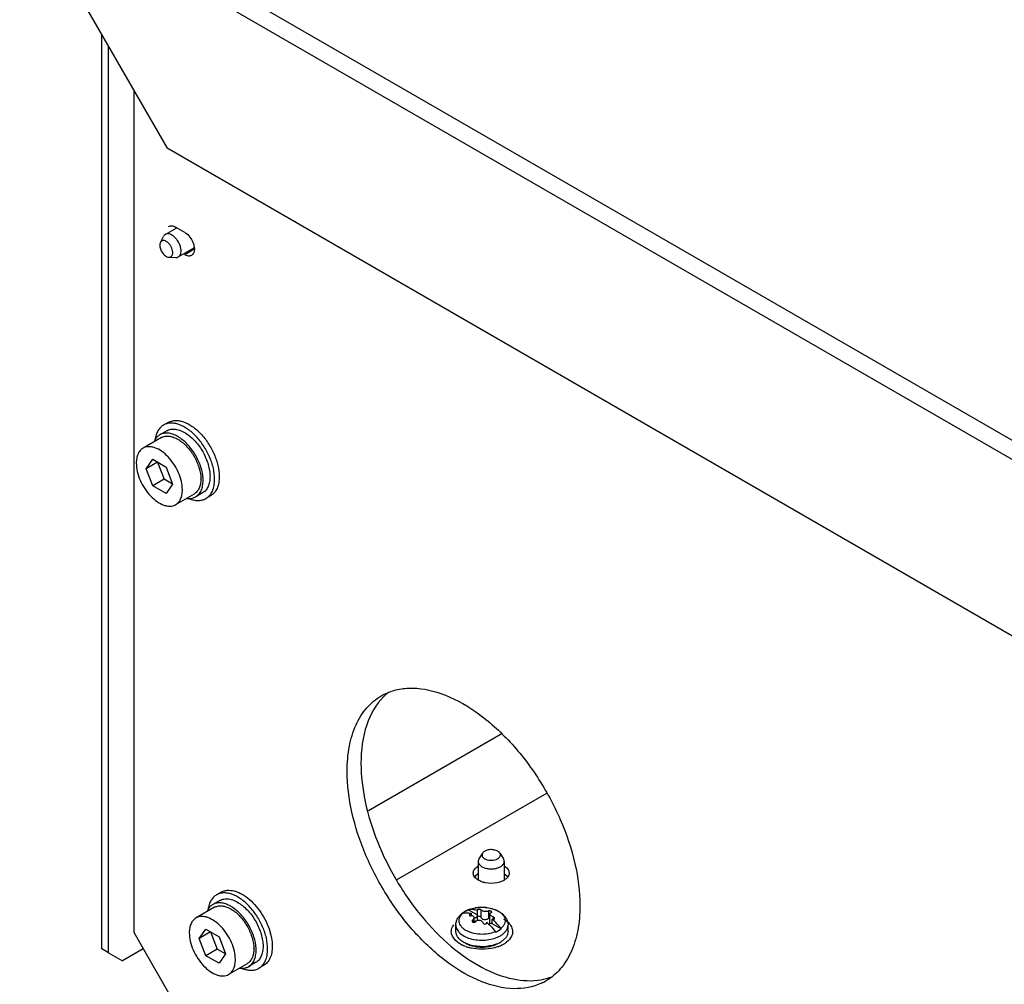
# Model space of a CAD drawing. Header units: millimetres. Extents: x 121 to 939, y 378 to 1102.
# Tile 13 of 19: x 122 to 273, y 585 to 733. Entities that reach past the tile are written whole.
import ezdxf

# ---------------------------------------------------------------- set-up
doc = ezdxf.new("R2010")
doc.units = ezdxf.units.MM
doc.header["$LTSCALE"] = 96.263008
doc.layers.get('0').update_dxf_attribs({"linetype": 'CONTINUOUS'})

msp = doc.modelspace()

# ---------------------------------------------------------------- linework, layer by layer
at = {"color": 7, "linetype": 'Continuous'}
for p, q in [((322.1, 640.8), (123.12, 755.68)), ((121.63, 753.6), (321.04, 638.48)), ((126.58, 744.05), (144.26, 713.43)), ((134.22, 590.63), (134.22, 730.82)), ((135.28, 590.01), (135.28, 728.98)), ((139.17, 593.08), (139.17, 722.25)), ((318.91, 612.59), (144.26, 713.43)), ((143.97, 700.22), (145.72, 701.23)), ((146.95, 700.53), (145.53, 701.34)), ((143.21, 699), (143.69, 699.92)), ((145.97, 696.76), (148.3, 698.1)), ((148.4, 697.94), (146.95, 697.1)), ((144.54, 696.71), (145.57, 696.67)), ((144.4, 671.37), (143.7, 670.97)), ((144.2, 670.1), (143.14, 669.49)), ((143.39, 669.05), (140.56, 667.42)), ((141.02, 664.27), (142.04, 665.72)), ((142.78, 665.29), (141.02, 664.27)), ((142.04, 665.72), (144.08, 664.54)), ((142.78, 665.29), (143.8, 662.66)), ((142.04, 661.64), (141.02, 664.27)), ((144.08, 664.54), (145.1, 661.91)), ((143.8, 662.66), (142.04, 661.64)), ((145.1, 661.91), (143.8, 662.66)), ((145.1, 661.91), (144.08, 660.46)), ((144.08, 660.46), (142.04, 661.64)), ((148.39, 660.39), (145.56, 658.76)), ((149.7, 660.57), (148.64, 659.96)), ((150.9, 660.12), (150.2, 659.71)), ((195.48, 623.55), (175.14, 611.8)), ((179.44, 601.22), (202.49, 614.53)), ((192.64, 605.32), (192.09, 604.45)), ((195.29, 605.32), (195.85, 604.45)), ((191.97, 604.05), (191.97, 601.23)), ((195.97, 604.05), (195.97, 601.19)), ((152.53, 599.32), (151.83, 598.91)), ((151.52, 597), (148.69, 595.37)), ((152.33, 598.04), (151.27, 597.43)), ((191.82, 595.83), (190.46, 596.61)), ((190.46, 596.61), (190.46, 596.61)), ((190.46, 596.61), (190.46, 596.61)), ((190.62, 595.85), (190.61, 595.81)), ((190.97, 595.7), (190.97, 596.04)), ((191.32, 595.29), (191.34, 595.41)), ((191.34, 594.71), (191.34, 595.39)), ((191.81, 596.55), (191.82, 596.53)), ((191.82, 596.53), (191.82, 595.83)), ((191.85, 595.71), (191.82, 595.82)), ((191.85, 595.24), (191.85, 595.71)), ((192.4, 596.61), (192.4, 595.47)), ((193.54, 596.44), (193.54, 595.29)), ((193.79, 596.08), (193.77, 596)), ((193.77, 594.68), (193.77, 595.98)), ((194.14, 594.49), (194.14, 595.19)), ((194.27, 595.53), (194.27, 595.17)), ((194.49, 595.26), (194.5, 595.3)), ((188.55, 593.28), (188.55, 594.27)), ((191.14, 595.05), (191.14, 594.74)), ((193.29, 594.7), (193.29, 594.63)), ((193.29, 594.66), (193.29, 594.7)), ((195.5, 593.7), (194.14, 594.49)), ((196.55, 593.28), (196.55, 594.27)), ((139.17, 593.08), (146.24, 580.83)), ((149.15, 592.21), (150.17, 593.67)), ((150.91, 593.23), (149.15, 592.21)), ((150.17, 589.58), (149.15, 592.21)), ((150.17, 593.67), (152.21, 592.49)), ((150.91, 593.23), (151.94, 590.6)), ((152.21, 592.49), (153.23, 589.86)), ((135.28, 590.01), (134.22, 590.63)), ((135.28, 590.01), (137.4, 588.79)), ((140.58, 590.63), (137.4, 588.79)), ((151.94, 590.6), (150.17, 589.58)), ((152.21, 588.41), (150.17, 589.58)), ((153.23, 589.86), (151.94, 590.6)), ((153.23, 589.86), (152.21, 588.41)), ((156.52, 588.34), (153.69, 586.71)), ((157.83, 588.52), (156.77, 587.91)), ((159.03, 588.06), (158.33, 587.65))]:
    msp.add_line(p, q, dxfattribs=at)
for centre, radius, start, end in [((147.96, 698.69), 0.679, 300.0354, 313.444), ((145.97, 697.93), 2.46, 6.9272, 8.1534), ((143.16, 664.5), 5.44, 57.2113, 60.0783), ((144.7, 662.68), 4.72, 0.0004, 0.3751), ((144.41, 662.48), 5.37, 0.0108, 2.8209), ((149.54, 664.42), 5.09, 244.9773, 247.3743), ((183.67, 623.07), 8.8, 128.4714, 135.0438), ((193.25, 600.04), 2.45, 119.9928, 121.9405), ((194.69, 603.26), 2.45, 299.9928, 301.9449), ((151.29, 592.45), 5.44, 57.2113, 60.0783), ((192.52, 591.2), 5.79, 95.7012, 99.8111), ((192.55, 590.91), 6.09, 88.6919, 95.714), ((192.56, 590.92), 6.08, 84.1707, 88.715), ((191.59, 593.45), 3.35, 125.9657, 126.5428), ((191.27, 594.07), 2.64, 128.0768, 129.0466), ((189.72, 595.77), 0.364, 101.235, 106.9686), ((191.6, 593.42), 3.37, 125.7653, 125.9662), ((189.72, 595.76), 0.38, 99.2698, 101.256), ((191.6, 593.6), 3.21, 121.2426, 122.6398), ((191.67, 593.49), 3.34, 119.996, 121.2437), ((191.73, 593.39), 3.46, 118.9921, 119.9972), ((192.06, 592.71), 4.22, 112.3853, 113.1554), ((190.56, 596.27), 0.363, 102.1185, 106.9771), ((190.57, 596.25), 0.378, 99.2653, 102.1277), ((192.14, 592.62), 4.33, 110.1927, 112.1918), ((191.17, 596.42), 1.1, 278.642, 278.794), ((191.93, 595.87), 0.116, 199.3571, 204.93), ((193.07, 592.87), 4.06, 65.7032, 67.3877), ((191.34, 595.66), 0.829, 269.6589, 269.8587), ((187.53, 588.16), 8.71, 46.0859, 48.6638), ((193.11, 594.66), 0.187, 352.3007, 0.0285), ((193.94, 593.34), 1.16, 81.2836, 98.7167), ((194.19, 594.98), 0.493, 261.2115, 263.3398), ((194.1, 592.74), 1.7, 34.3962, 37.1831), ((151.33, 590.67), 9.08, 13.0672, 14.7078), ((193.25, 592.25), 1.7, 34.3962, 37.1831), ((152.83, 590.63), 4.72, 0.0004, 0.3751), ((152.54, 590.42), 5.37, 0.0108, 2.8209), ((191.54, 595.36), 4.61, 240.2162, 242.9927), ((192.17, 596.83), 6.22, 250.1465, 253.0432), ((191.74, 594.24), 3.22, 241.0223, 246.8382), ((191.87, 594.54), 3.54, 246.8141, 248.8732), ((192, 594.87), 3.9, 248.8631, 250.3162), ((192.35, 596.72), 5.73, 253.677, 255.8721), ((192.56, 597.21), 6.31, 267.512, 272.5983), ((192.55, 597.84), 6.87, 267.8626, 275.9139), ((192.56, 597.04), 6.14, 272.6137, 276.9181), ((193.16, 595.56), 4.5, 292.0949, 295.4723), ((193.04, 596.54), 5.91, 289.8815, 291.4154), ((193.39, 595.11), 4, 295.4076, 299.9717), ((193.22, 596.08), 5.41, 291.3721, 295.6769), ((193.61, 594.73), 3.56, 299.9593, 303.377), ((193.43, 595.64), 4.92, 295.7222, 297.0414), ((193.6, 595.31), 4.56, 297.0202, 299.973), ((193.79, 594.98), 4.18, 299.9851, 302.7241), ((193.99, 594.67), 3.8, 302.6887, 307.5804), ((157.67, 592.36), 5.09, 244.9773, 247.3743), ((200.12, 594.58), 8.8, 284.9846, 291.5728), ((200.01, 594.98), 9.23, 280.1662, 284.9869), ((198.13, 593.01), 8.43, 295.0219, 299.9928)]:
    msp.add_arc(centre, radius, start, end, dxfattribs=at)
for points, knots in [([(144.48, 701.45), (144.62, 701.53), (145.01, 701.59), (145.36, 701.45), (145.53, 701.34)], [0, 0, 0, 0, 0.449172, 1, 1, 1, 1]), ([(143.97, 700.22), (143.91, 700.19), (143.8, 700.1), (143.72, 699.98), (143.69, 699.92)], [0, 0, 0, 0, 0.485953, 1, 1, 1, 1]), ([(144.97, 700.12), (144.88, 700.17), (144.71, 700.26), (144.44, 700.32), (144.19, 700.32), (144.04, 700.26), (143.97, 700.22)], [0, 0, 0, 0, 0.289807, 0.549044, 0.782227, 1, 1, 1, 1]), ([(145.97, 696.76), (146.02, 696.79), (146.12, 696.86), (146.23, 697), (146.31, 697.18), (146.39, 697.45), (146.4, 697.86), (146.29, 698.38), (146.08, 698.91), (145.78, 699.4), (145.41, 699.82), (145.12, 700.04), (144.97, 700.12)], [0, 0, 0, 0, 0.04286, 0.08749, 0.135324, 0.187289, 0.304555, 0.438226, 0.582572, 0.729728, 0.871318, 1, 1, 1, 1]), ([(146.95, 700.53), (147.04, 700.48), (147.41, 700.22), (147.71, 699.87), (147.9, 699.57)], [0, 0, 0, 0, 0.229558, 1, 1, 1, 1]), ([(147.9, 699.57), (147.97, 699.47), (148.2, 699.07), (148.36, 698.62), (148.41, 698.27)], [0, 0, 0, 0, 0.259489, 1, 1, 1, 1]), ([(143.21, 699), (143.18, 698.93), (143.12, 698.76), (143.11, 698.48), (143.16, 698.17), (143.27, 697.86), (143.43, 697.55), (143.63, 697.26), (143.86, 697.02), (144.03, 696.9), (144.12, 696.85)], [0, 0, 0, 0, 0.096525, 0.207657, 0.33243, 0.467265, 0.607065, 0.746075, 0.878641, 1, 1, 1, 1]), ([(144.12, 699.15), (144.03, 699.2), (143.86, 699.28), (143.62, 699.29), (143.47, 699.25), (143.33, 699.17), (143.25, 699.07), (143.21, 699)], [0, 0, 0, 0, 0.292487, 0.541521, 0.655654, 0.767463, 1, 1, 1, 1]), ([(144.54, 696.71), (144.58, 696.71), (144.68, 696.72), (144.82, 696.76), (144.93, 696.85), (145.02, 696.97), (145.08, 697.12), (145.13, 697.36), (145.1, 697.7), (144.98, 698.13), (144.76, 698.54), (144.47, 698.89), (144.24, 699.08), (144.12, 699.15)], [0, 0, 0, 0, 0.047319, 0.092066, 0.136613, 0.183381, 0.234251, 0.290292, 0.418128, 0.563198, 0.715998, 0.865107, 1, 1, 1, 1]), ([(148.41, 698.22), (148.44, 697.97), (148.44, 697.5), (148.17, 697.09), (148, 697)], [0, 0, 0, 0, 0.562651, 1, 1, 1, 1]), ([(144.12, 696.85), (144.15, 696.83), (144.28, 696.76), (144.43, 696.72), (144.54, 696.71)], [0, 0, 0, 0, 0.2741, 1, 1, 1, 1]), ([(145.57, 696.67), (145.64, 696.66), (145.78, 696.67), (145.91, 696.72), (145.97, 696.76)], [0, 0, 0, 0, 0.514053, 1, 1, 1, 1]), ([(148, 697), (147.85, 696.91), (147.47, 696.85), (147.12, 697), (146.95, 697.1)], [0, 0, 0, 0, 0.449172, 1, 1, 1, 1]), ([(143.7, 670.97), (143.52, 670.87), (143.19, 670.61), (142.81, 670.09), (142.53, 669.45), (142.43, 668.98), (142.4, 668.73)], [0, 0, 0, 0, 0.225948, 0.462819, 0.719155, 1, 1, 1, 1]), ([(151.54, 662.68), (151.54, 663.24), (151.39, 664.41), (150.81, 666.12), (149.91, 667.77), (148.78, 669.23), (147.49, 670.37), (146.33, 671), (145.42, 671.25), (144.79, 671.29), (144.21, 671.21), (143.86, 671.06), (143.7, 670.97)], [0, 0, 0, 0, 0.12868, 0.270273, 0.41743, 0.561778, 0.695447, 0.812712, 0.864676, 0.91251, 0.95714, 1, 1, 1, 1]), ([(144.4, 671.37), (144.56, 671.47), (144.92, 671.61), (145.5, 671.7), (146.13, 671.65), (147.04, 671.41), (148.2, 670.78), (149.48, 669.64), (150.62, 668.18), (151.51, 666.53), (152.09, 664.82), (152.25, 663.65), (152.25, 663.09)], [0, 0, 0, 0, 0.042861, 0.087491, 0.135326, 0.18729, 0.304554, 0.438225, 0.58257, 0.729726, 0.871319, 1, 1, 1, 1]), ([(143.14, 669.49), (142.99, 669.4), (142.71, 669.18), (142.5, 668.9), (142.41, 668.74)], [0, 0, 0, 0, 0.48809, 1, 1, 1, 1]), ([(145.88, 669.22), (145.64, 669.36), (145.16, 669.59), (144.42, 669.76), (143.73, 669.74), (143.32, 669.59), (143.14, 669.49)], [0, 0, 0, 0, 0.28967, 0.54887, 0.782102, 1, 1, 1, 1]), ([(143.39, 669.05), (143.53, 669.14), (143.87, 669.27), (144.42, 669.31), (145.01, 669.21), (145.4, 669.05), (145.6, 668.96)], [0, 0, 0, 0, 0.222286, 0.457442, 0.715029, 1, 1, 1, 1]), ([(144.2, 670.1), (144.39, 670.21), (144.83, 670.37), (145.57, 670.37), (146.36, 670.15), (146.87, 669.88), (147.12, 669.72)], [0, 0, 0, 0, 0.215282, 0.447447, 0.707661, 1, 1, 1, 1]), ([(147.12, 669.72), (147.38, 669.56), (147.89, 669.18), (148.83, 668.25), (149.82, 666.86), (150.49, 665.28), (150.78, 664.01), (150.83, 663.39), (150.83, 663.09)], [0, 0, 0, 0, 0.115987, 0.240261, 0.502778, 0.763783, 0.886285, 1, 1, 1, 1]), ([(142.41, 668.74), (142.39, 668.72), (142.34, 668.62), (142.29, 668.52), (142.26, 668.45)], [0, 0, 0, 0, 0.245548, 1, 1, 1, 1]), ([(145.6, 668.96), (145.65, 668.93), (145.85, 668.83), (146.04, 668.72), (146.18, 668.62)], [0, 0, 0, 0, 0.24232, 1, 1, 1, 1]), ([(149.77, 662.74), (149.74, 663.34), (149.48, 664.59), (148.69, 666.35), (147.57, 667.91), (146.61, 668.75), (146.11, 669.08)], [0, 0, 0, 0, 0.239033, 0.500021, 0.761004, 1, 1, 1, 1]), ([(146.18, 668.62), (146.65, 668.31), (147.52, 667.5), (148.53, 666.04), (149.22, 664.41), (149.42, 663.26), (149.42, 662.71)], [0, 0, 0, 0, 0.242028, 0.504592, 0.76468, 1, 1, 1, 1]), ([(140.56, 667.42), (140.39, 667.33), (140.08, 667.07), (139.75, 666.53), (139.56, 665.87), (139.52, 665.39), (139.52, 665.13)], [0, 0, 0, 0, 0.217771, 0.450951, 0.710188, 1, 1, 1, 1]), ([(146.59, 661.05), (146.59, 661.48), (146.47, 662.38), (146.03, 663.7), (145.34, 664.97), (144.46, 666.09), (143.48, 666.96), (142.58, 667.45), (141.88, 667.64), (141.4, 667.67), (140.95, 667.61), (140.68, 667.49), (140.56, 667.42)], [0, 0, 0, 0, 0.128682, 0.270273, 0.41743, 0.561778, 0.695448, 0.812712, 0.864677, 0.91251, 0.95714, 1, 1, 1, 1]), ([(139.52, 665.13), (139.52, 664.71), (139.64, 663.81), (140.09, 662.49), (140.77, 661.22), (141.65, 660.1), (142.64, 659.22), (143.53, 658.73), (144.23, 658.55), (144.71, 658.51), (145.16, 658.58), (145.43, 658.69), (145.56, 658.76)], [0, 0, 0, 0, 0.128682, 0.270273, 0.41743, 0.561778, 0.695448, 0.812712, 0.864677, 0.91251, 0.95714, 1, 1, 1, 1]), ([(149.42, 662.68), (149.42, 662.43), (149.38, 661.95), (149.19, 661.29), (148.86, 660.75), (148.55, 660.49), (148.39, 660.39)], [0, 0, 0, 0, 0.289809, 0.549047, 0.782228, 1, 1, 1, 1]), ([(148.64, 659.96), (148.82, 660.07), (149.16, 660.35), (149.52, 660.94), (149.73, 661.67), (149.77, 662.2), (149.77, 662.48)], [0, 0, 0, 0, 0.217772, 0.450953, 0.710191, 1, 1, 1, 1]), ([(150.83, 663.09), (150.83, 662.81), (150.79, 662.28), (150.58, 661.55), (150.22, 660.96), (149.88, 660.68), (149.7, 660.57)], [0, 0, 0, 0, 0.289809, 0.549047, 0.782228, 1, 1, 1, 1]), ([(150.2, 659.71), (150.41, 659.83), (150.81, 660.17), (151.24, 660.87), (151.49, 661.73), (151.54, 662.35), (151.54, 662.68)], [0, 0, 0, 0, 0.217772, 0.450952, 0.710192, 1, 1, 1, 1]), ([(152.25, 663.09), (152.25, 662.76), (152.2, 662.14), (151.95, 661.28), (151.52, 660.58), (151.12, 660.24), (150.9, 660.12)], [0, 0, 0, 0, 0.289806, 0.549045, 0.782225, 1, 1, 1, 1]), ([(145.56, 658.76), (145.72, 658.86), (146.03, 659.12), (146.36, 659.65), (146.55, 660.32), (146.59, 660.8), (146.59, 661.05)], [0, 0, 0, 0, 0.217771, 0.450951, 0.710188, 1, 1, 1, 1]), ([(147.25, 659.73), (147.28, 659.73), (147.39, 659.71), (147.51, 659.71), (147.59, 659.7)], [0, 0, 0, 0, 0.255003, 1, 1, 1, 1]), ([(147.58, 659.71), (147.81, 659.62), (148.28, 659.46), (148.98, 659.38), (149.63, 659.45), (150.02, 659.61), (150.2, 659.71)], [0, 0, 0, 0, 0.281285, 0.537747, 0.774435, 1, 1, 1, 1]), ([(147.59, 659.7), (147.78, 659.7), (148.14, 659.74), (148.48, 659.87), (148.64, 659.96)], [0, 0, 0, 0, 0.512538, 1, 1, 1, 1]), ([(177.1, 629.44), (177.72, 629.8), (179.1, 630.37), (182.22, 630.83), (186.64, 629.96), (191.84, 627.11), (196.84, 622.69), (201.25, 617.04), (204.72, 610.62), (206.98, 603.96), (207.58, 599.42), (207.58, 597.26)], [0, 0, 0, 0, 0.042879, 0.087529, 0.186936, 0.304252, 0.437978, 0.582386, 0.729604, 0.871255, 1, 1, 1, 1]), ([(171.87, 617.88), (171.87, 619.16), (172.06, 621.59), (173.05, 624.93), (174.71, 627.65), (176.27, 628.96), (177.1, 629.44)], [0, 0, 0, 0, 0.2898, 0.549051, 0.782231, 1, 1, 1, 1]), ([(177.44, 629.29), (176.26, 628.11), (174.42, 624.78), (173.99, 621.09), (173.99, 619.1)], [0, 0, 0, 0, 0.456089, 1, 1, 1, 1]), ([(201.7, 585.37), (200.39, 584.75), (197.19, 584.2), (192.17, 585.45), (187.08, 588.43), (182.22, 592.89), (177.96, 598.5), (174.61, 604.81), (172.45, 611.33), (171.87, 615.77), (171.87, 617.88)], [0, 0, 0, 0, 0.087625, 0.18873, 0.307395, 0.441589, 0.58558, 0.731783, 0.872234, 1, 1, 1, 1]), ([(173.99, 619.1), (173.99, 617.14), (174.49, 613.03), (176.39, 606.93), (179.34, 600.96), (183.15, 595.53), (187.56, 591), (192.28, 587.69), (197.02, 585.81), (200.22, 585.65), (201.64, 585.9)], [0, 0, 0, 0, 0.12443, 0.260802, 0.403363, 0.545384, 0.680216, 0.80234, 0.908628, 1, 1, 1, 1]), ([(194.97, 605.61), (194.88, 605.66), (194.68, 605.75), (194.36, 605.83), (194.02, 605.86), (193.67, 605.84), (193.34, 605.78), (193.05, 605.67), (192.81, 605.52), (192.69, 605.39), (192.64, 605.32)], [0, 0, 0, 0, 0.121357, 0.253924, 0.392936, 0.532739, 0.667575, 0.792348, 0.903479, 1, 1, 1, 1]), ([(192.09, 604.45), (192.05, 604.39), (191.99, 604.26), (191.97, 604.12), (191.97, 604.05)], [0, 0, 0, 0, 0.514047, 1, 1, 1, 1]), ([(192.64, 605.32), (192.62, 605.28), (192.59, 605.21), (192.56, 605.09), (192.56, 604.98), (192.6, 604.82), (192.73, 604.62), (192.88, 604.51), (192.97, 604.46)], [0, 0, 0, 0, 0.119919, 0.233676, 0.345318, 0.45928, 0.707945, 1, 1, 1, 1]), ([(192.97, 604.46), (193.09, 604.39), (193.37, 604.28), (193.82, 604.21), (194.28, 604.23), (194.72, 604.33), (195.03, 604.48), (195.21, 604.64), (195.31, 604.77), (195.37, 604.91), (195.39, 605.05), (195.36, 605.19), (195.32, 605.28), (195.29, 605.32)], [0, 0, 0, 0, 0.134891, 0.284003, 0.436806, 0.581879, 0.709715, 0.765754, 0.816623, 0.86339, 0.907936, 0.952682, 1, 1, 1, 1]), ([(195.29, 605.32), (195.27, 605.35), (195.18, 605.47), (195.06, 605.56), (194.97, 605.61)], [0, 0, 0, 0, 0.228202, 1, 1, 1, 1]), ([(195.97, 604.05), (195.97, 604.12), (195.95, 604.26), (195.88, 604.39), (195.85, 604.45)], [0, 0, 0, 0, 0.485949, 1, 1, 1, 1]), ([(191.97, 604.05), (191.97, 603.97), (192, 603.82), (192.12, 603.59), (192.31, 603.39), (192.47, 603.28), (192.55, 603.23)], [0, 0, 0, 0, 0.217771, 0.450953, 0.710189, 1, 1, 1, 1]), ([(192.55, 603.23), (192.7, 603.15), (193.04, 603.01), (193.58, 602.9), (194.16, 602.88), (194.72, 602.96), (195.22, 603.13), (195.57, 603.34), (195.78, 603.55), (195.89, 603.71), (195.95, 603.88), (195.97, 603.99), (195.97, 604.05)], [0, 0, 0, 0, 0.128682, 0.270274, 0.41743, 0.561778, 0.695449, 0.812714, 0.864678, 0.912511, 0.95714, 1, 1, 1, 1]), ([(196.02, 603.32), (196.12, 603.25), (196.47, 603), (196.72, 602.57), (196.72, 602.26)], [0, 0, 0, 0, 0.291834, 1, 1, 1, 1]), ([(194.86, 600.76), (194.27, 600.64), (193.46, 600.64), (192.69, 600.85), (192.51, 600.91)], [0, 0, 0, 0, 0.759178, 1, 1, 1, 1]), ([(195.91, 601.14), (195.84, 601.1), (195.5, 600.93), (195.14, 600.82), (194.86, 600.76)], [0, 0, 0, 0, 0.232844, 1, 1, 1, 1]), ([(151.83, 598.91), (151.65, 598.81), (151.32, 598.55), (150.94, 598.03), (150.66, 597.39), (150.56, 596.92), (150.53, 596.67)], [0, 0, 0, 0, 0.225948, 0.462819, 0.719155, 1, 1, 1, 1]), ([(159.67, 590.63), (159.67, 591.18), (159.52, 592.35), (158.94, 594.07), (158.04, 595.72), (156.91, 597.17), (155.62, 598.31), (154.46, 598.95), (153.55, 599.19), (152.92, 599.23), (152.34, 599.15), (151.99, 599), (151.83, 598.91)], [0, 0, 0, 0, 0.12868, 0.270273, 0.41743, 0.561778, 0.695447, 0.812712, 0.864676, 0.91251, 0.95714, 1, 1, 1, 1]), ([(152.33, 598.04), (152.52, 598.15), (152.97, 598.31), (153.71, 598.31), (154.49, 598.09), (155, 597.83), (155.25, 597.66)], [0, 0, 0, 0, 0.215282, 0.447447, 0.707661, 1, 1, 1, 1]), ([(152.53, 599.32), (152.67, 599.4), (152.98, 599.53), (153.65, 599.66), (154.39, 599.58), (155.13, 599.33), (155.94, 598.94), (156.5, 598.53), (156.86, 598.23)], [0, 0, 0, 0, 0.101571, 0.206337, 0.434747, 0.562364, 0.699414, 1, 1, 1, 1]), ([(156.86, 598.23), (157.25, 597.9), (157.97, 597.15), (158.89, 595.88), (159.63, 594.47), (159.98, 593.48), (160.11, 592.97)], [0, 0, 0, 0, 0.24169, 0.495672, 0.751888, 1, 1, 1, 1]), ([(151.27, 597.43), (151.12, 597.35), (150.84, 597.13), (150.63, 596.84), (150.54, 596.69)], [0, 0, 0, 0, 0.48809, 1, 1, 1, 1]), ([(154.01, 597.16), (153.77, 597.3), (153.29, 597.53), (152.55, 597.71), (151.86, 597.69), (151.45, 597.54), (151.27, 597.43)], [0, 0, 0, 0, 0.28967, 0.54887, 0.782102, 1, 1, 1, 1]), ([(151.52, 597), (151.66, 597.08), (152, 597.21), (152.55, 597.25), (153.15, 597.15), (153.54, 597), (153.73, 596.9)], [0, 0, 0, 0, 0.222286, 0.457442, 0.715029, 1, 1, 1, 1]), ([(153.73, 596.9), (153.78, 596.88), (153.98, 596.78), (154.17, 596.66), (154.32, 596.56)], [0, 0, 0, 0, 0.24232, 1, 1, 1, 1]), ([(157.9, 590.69), (157.87, 591.29), (157.61, 592.53), (156.82, 594.29), (155.7, 595.85), (154.75, 596.7), (154.24, 597.02)], [0, 0, 0, 0, 0.239033, 0.500021, 0.761004, 1, 1, 1, 1]), ([(155.25, 597.66), (155.51, 597.5), (156.02, 597.12), (156.96, 596.2), (157.95, 594.8), (158.62, 593.23), (158.91, 591.95), (158.97, 591.33), (158.97, 591.04)], [0, 0, 0, 0, 0.115987, 0.240261, 0.502778, 0.763783, 0.886285, 1, 1, 1, 1]), ([(189.93, 596.36), (190.23, 596.53), (190.87, 596.8), (191.92, 597), (193.02, 597.02), (194.08, 596.84), (194.89, 596.53), (195.46, 596.19), (195.83, 595.89), (196.13, 595.54), (196.37, 595.15), (196.52, 594.72), (196.55, 594.42), (196.55, 594.27)], [0, 0, 0, 0, 0.125558, 0.258791, 0.395374, 0.52947, 0.656353, 0.716643, 0.775036, 0.832045, 0.888259, 0.944167, 1, 1, 1, 1]), ([(190.65, 596.68), (190.72, 596.7), (191.01, 596.8), (191.31, 596.87), (191.54, 596.91)], [0, 0, 0, 0, 0.242433, 1, 1, 1, 1]), ([(193.17, 596.97), (193.23, 596.96), (193.45, 596.94), (193.66, 596.9), (193.82, 596.86)], [0, 0, 0, 0, 0.253078, 1, 1, 1, 1]), ([(193.82, 596.86), (193.89, 596.85), (194.17, 596.78), (194.44, 596.69), (194.63, 596.61)], [0, 0, 0, 0, 0.25782, 1, 1, 1, 1]), ([(207.58, 597.26), (207.58, 595.98), (207.39, 593.55), (206.4, 590.21), (204.74, 587.49), (203.18, 586.18), (202.35, 585.7)], [0, 0, 0, 0, 0.2898, 0.549051, 0.782231, 1, 1, 1, 1]), ([(148.69, 595.37), (148.52, 595.27), (148.21, 595.01), (147.89, 594.47), (147.69, 593.81), (147.65, 593.33), (147.65, 593.08)], [0, 0, 0, 0, 0.217771, 0.450951, 0.710188, 1, 1, 1, 1]), ([(154.72, 588.99), (154.72, 589.42), (154.6, 590.32), (154.16, 591.64), (153.47, 592.91), (152.6, 594.03), (151.61, 594.9), (150.71, 595.39), (150.01, 595.58), (149.53, 595.62), (149.08, 595.55), (148.81, 595.44), (148.69, 595.37)], [0, 0, 0, 0, 0.128682, 0.270273, 0.41743, 0.561778, 0.695448, 0.812712, 0.864677, 0.91251, 0.95714, 1, 1, 1, 1]), ([(150.54, 596.69), (150.52, 596.66), (150.47, 596.57), (150.43, 596.47), (150.39, 596.39)], [0, 0, 0, 0, 0.245548, 1, 1, 1, 1]), ([(154.32, 596.56), (154.78, 596.25), (155.65, 595.45), (156.66, 593.98), (157.35, 592.35), (157.55, 591.2), (157.55, 590.66)], [0, 0, 0, 0, 0.242028, 0.504592, 0.76468, 1, 1, 1, 1]), ([(188.55, 594.27), (188.55, 594.45), (188.6, 594.82), (188.82, 595.33), (189.16, 595.77), (189.44, 596.02), (189.59, 596.14)], [0, 0, 0, 0, 0.246563, 0.493799, 0.743736, 1, 1, 1, 1]), ([(189.66, 596.13), (189.55, 596.04), (189.34, 595.85), (189.12, 595.51), (189.01, 595.14), (189, 594.77), (189.12, 594.41), (189.34, 594.07), (189.65, 593.76), (190.05, 593.49), (190.53, 593.26), (191.26, 593.02), (192.26, 592.87), (193.46, 592.93), (194.24, 593.14), (194.6, 593.28)], [0, 0, 0, 0, 0.055322, 0.10547, 0.151915, 0.196975, 0.243344, 0.293362, 0.348522, 0.409408, 0.475851, 0.547118, 0.699146, 0.854223, 1, 1, 1, 1]), ([(189.63, 596.16), (189.65, 596.18), (189.75, 596.25), (189.85, 596.31), (189.93, 596.36)], [0, 0, 0, 0, 0.247817, 1, 1, 1, 1]), ([(189.87, 596.31), (189.85, 596.3), (189.77, 596.25), (189.7, 596.19), (189.65, 596.15)], [0, 0, 0, 0, 0.255051, 1, 1, 1, 1]), ([(189.66, 596.13), (189.87, 596.17), (190.31, 596.18), (190.75, 596.1), (190.97, 596.04)], [0, 0, 0, 0, 0.479157, 1, 1, 1, 1]), ([(190.4, 596.59), (190.37, 596.58), (190.25, 596.52), (190.14, 596.47), (190.05, 596.42)], [0, 0, 0, 0, 0.255426, 1, 1, 1, 1]), ([(191.82, 596.53), (191.6, 596.59), (191.16, 596.67), (190.72, 596.66), (190.51, 596.62)], [0, 0, 0, 0, 0.520846, 1, 1, 1, 1]), ([(190.61, 595.81), (190.61, 595.79), (190.63, 595.76), (190.68, 595.72), (190.75, 595.71), (190.81, 595.71), (190.83, 595.71)], [0, 0, 0, 0, 0.185299, 0.40103, 0.674011, 1, 1, 1, 1]), ([(190.97, 596.04), (190.9, 596.03), (190.79, 596), (190.67, 595.93), (190.63, 595.88), (190.62, 595.85)], [0, 0, 0, 0, 0.551499, 0.800699, 1, 1, 1, 1]), ([(190.98, 595.71), (190.97, 595.71), (190.92, 595.71), (190.87, 595.71), (190.83, 595.71)], [0, 0, 0, 0, 0.242798, 1, 1, 1, 1]), ([(191.34, 595.41), (191.34, 595.45), (191.32, 595.53), (191.24, 595.62), (191.12, 595.68), (191.03, 595.7), (190.98, 595.71)], [0, 0, 0, 0, 0.22234, 0.449901, 0.706272, 1, 1, 1, 1]), ([(191.32, 595.29), (191.31, 595.27), (191.27, 595.18), (191.2, 595.1), (191.14, 595.05)], [0, 0, 0, 0, 0.228025, 1, 1, 1, 1]), ([(191.34, 595.33), (191.41, 595.35), (191.54, 595.38), (191.7, 595.46), (191.82, 595.58), (191.85, 595.67), (191.85, 595.71)], [0, 0, 0, 0, 0.307953, 0.579304, 0.806238, 1, 1, 1, 1]), ([(191.85, 595.24), (191.85, 595.18), (191.82, 595.07), (191.71, 594.93), (191.54, 594.84), (191.41, 594.83), (191.34, 594.83)], [0, 0, 0, 0, 0.229222, 0.4639, 0.718461, 1, 1, 1, 1]), ([(192.04, 596.67), (192.01, 596.66), (191.95, 596.65), (191.89, 596.63), (191.85, 596.61), (191.83, 596.59), (191.81, 596.56), (191.81, 596.55)], [0, 0, 0, 0, 0.349097, 0.639751, 0.756849, 0.854236, 1, 1, 1, 1]), ([(191.84, 595.53), (191.86, 595.56), (191.92, 595.62), (192, 595.64), (192.04, 595.65)], [0, 0, 0, 0, 0.468464, 1, 1, 1, 1]), ([(192.4, 596.61), (192.39, 596.63), (192.34, 596.66), (192.22, 596.68), (192.11, 596.68), (192.04, 596.67)], [0, 0, 0, 0, 0.161014, 0.396602, 1, 1, 1, 1]), ([(192.04, 595.65), (192.08, 595.66), (192.16, 595.66), (192.27, 595.62), (192.36, 595.56), (192.39, 595.5), (192.4, 595.47)], [0, 0, 0, 0, 0.268749, 0.533376, 0.778459, 1, 1, 1, 1]), ([(192.58, 596.5), (192.54, 596.52), (192.48, 596.55), (192.42, 596.59), (192.4, 596.61)], [0, 0, 0, 0, 0.576478, 1, 1, 1, 1]), ([(192.4, 595.47), (192.42, 595.42), (192.47, 595.33), (192.54, 595.26), (192.58, 595.22)], [0, 0, 0, 0, 0.48476, 1, 1, 1, 1]), ([(192.58, 596.5), (192.65, 596.47), (192.81, 596.43), (193.06, 596.4), (193.31, 596.4), (193.47, 596.42), (193.54, 596.44)], [0, 0, 0, 0, 0.236707, 0.508534, 0.775157, 1, 1, 1, 1]), ([(193.54, 595.29), (193.48, 595.23), (193.33, 595.14), (193.07, 595.07), (192.8, 595.09), (192.65, 595.17), (192.58, 595.22)], [0, 0, 0, 0, 0.246967, 0.50541, 0.760326, 1, 1, 1, 1]), ([(193.97, 596.37), (193.94, 596.39), (193.87, 596.42), (193.76, 596.44), (193.65, 596.45), (193.57, 596.45), (193.54, 596.44)], [0, 0, 0, 0, 0.247193, 0.518969, 0.779745, 1, 1, 1, 1]), ([(193.77, 595.39), (193.75, 595.38), (193.67, 595.37), (193.59, 595.33), (193.54, 595.29)], [0, 0, 0, 0, 0.257411, 1, 1, 1, 1]), ([(193.77, 596), (193.77, 595.95), (193.79, 595.88), (193.85, 595.81), (193.94, 595.72), (194.08, 595.62), (194.21, 595.56), (194.27, 595.53)], [0, 0, 0, 0, 0.178814, 0.288195, 0.411212, 0.691278, 1, 1, 1, 1]), ([(193.79, 596.08), (193.8, 596.09), (193.84, 596.15), (193.91, 596.18), (193.97, 596.19)], [0, 0, 0, 0, 0.219159, 1, 1, 1, 1]), ([(194.06, 596.27), (194.06, 596.29), (194.04, 596.32), (194, 596.35), (193.98, 596.36), (193.97, 596.37)], [0, 0, 0, 0, 0.402873, 0.67653, 1, 1, 1, 1]), ([(193.97, 596.19), (193.98, 596.2), (194, 596.2), (194.03, 596.22), (194.05, 596.24), (194.06, 596.26), (194.06, 596.27)], [0, 0, 0, 0, 0.318375, 0.582839, 0.801789, 1, 1, 1, 1]), ([(194.14, 595.19), (194.17, 595.18), (194.24, 595.16), (194.35, 595.17), (194.43, 595.19), (194.48, 595.23), (194.49, 595.26)], [0, 0, 0, 0, 0.297641, 0.572201, 0.806045, 1, 1, 1, 1]), ([(195.45, 593.77), (195.35, 593.9), (194.95, 594.41), (194.5, 594.88), (194.14, 595.19)], [0, 0, 0, 0, 0.257002, 1, 1, 1, 1]), ([(194.5, 595.3), (194.5, 595.35), (194.45, 595.43), (194.36, 595.49), (194.3, 595.52), (194.27, 595.53)], [0, 0, 0, 0, 0.433306, 0.706169, 1, 1, 1, 1]), ([(194.74, 596.57), (194.91, 596.49), (195.22, 596.32), (195.62, 596.01), (195.91, 595.65), (196.08, 595.26), (196.12, 594.86), (196.02, 594.46), (195.79, 594.08), (195.57, 593.87), (195.45, 593.77)], [0, 0, 0, 0, 0.154242, 0.293698, 0.418754, 0.53237, 0.640295, 0.750009, 0.868412, 1, 1, 1, 1]), ([(195.86, 595.21), (195.97, 595.15), (196.34, 594.91), (196.68, 594.61), (196.88, 594.35)], [0, 0, 0, 0, 0.271151, 1, 1, 1, 1]), ([(188.55, 594.27), (188.55, 594.15), (188.58, 593.92), (188.72, 593.58), (188.94, 593.26), (189.34, 592.85), (190.04, 592.43), (191.04, 592.1), (192.17, 591.94), (193.32, 591.97), (194.42, 592.19), (195.09, 592.46), (195.38, 592.64)], [0, 0, 0, 0, 0.042859, 0.087489, 0.135322, 0.187287, 0.304552, 0.438223, 0.58257, 0.729727, 0.87132, 1, 1, 1, 1]), ([(191.14, 595.05), (191.11, 595.03), (191.07, 594.98), (191.05, 594.91), (191.05, 594.88)], [0, 0, 0, 0, 0.532354, 1, 1, 1, 1]), ([(191.05, 594.88), (191.05, 594.85), (191.07, 594.79), (191.11, 594.75), (191.14, 594.74)], [0, 0, 0, 0, 0.482116, 1, 1, 1, 1]), ([(191.14, 594.74), (191.15, 594.73), (191.22, 594.7), (191.29, 594.7), (191.34, 594.7)], [0, 0, 0, 0, 0.231472, 1, 1, 1, 1]), ([(191.34, 594.7), (191.36, 594.71), (191.44, 594.72), (191.52, 594.76), (191.56, 594.8)], [0, 0, 0, 0, 0.256683, 1, 1, 1, 1]), ([(192.53, 594.87), (192.46, 594.92), (192.3, 594.99), (192.04, 595.01), (191.78, 594.95), (191.63, 594.86), (191.56, 594.8)], [0, 0, 0, 0, 0.238587, 0.494402, 0.753114, 1, 1, 1, 1]), ([(192.53, 594.87), (192.57, 594.84), (192.64, 594.77), (192.69, 594.67), (192.7, 594.63)], [0, 0, 0, 0, 0.513116, 1, 1, 1, 1]), ([(192.7, 594.63), (192.71, 594.62), (192.73, 594.58), (192.76, 594.54), (192.78, 594.52)], [0, 0, 0, 0, 0.238804, 1, 1, 1, 1]), ([(192.78, 594.52), (192.82, 594.48), (192.93, 594.43), (193.09, 594.43), (193.22, 594.49), (193.28, 594.57), (193.29, 594.61), (193.29, 594.63)], [0, 0, 0, 0, 0.262138, 0.534062, 0.781767, 0.893628, 1, 1, 1, 1]), ([(193.77, 594.49), (193.75, 594.49), (193.68, 594.48), (193.62, 594.46), (193.57, 594.44)], [0, 0, 0, 0, 0.257669, 1, 1, 1, 1]), ([(193.58, 594.44), (193.67, 594.35), (194.03, 593.99), (194.37, 593.59), (194.6, 593.28)], [0, 0, 0, 0, 0.244526, 1, 1, 1, 1]), ([(193.84, 594.5), (193.82, 594.52), (193.78, 594.58), (193.77, 594.65), (193.77, 594.68)], [0, 0, 0, 0, 0.494288, 1, 1, 1, 1]), ([(195.11, 593.44), (195.14, 593.46), (195.28, 593.54), (195.41, 593.63), (195.5, 593.7)], [0, 0, 0, 0, 0.258469, 1, 1, 1, 1]), ([(195.38, 592.64), (195.56, 592.74), (195.88, 592.96), (196.26, 593.36), (196.5, 593.8), (196.55, 594.12), (196.55, 594.27)], [0, 0, 0, 0, 0.289809, 0.549048, 0.782229, 1, 1, 1, 1]), ([(147.65, 593.08), (147.65, 592.65), (147.77, 591.75), (148.22, 590.43), (148.91, 589.16), (149.78, 588.04), (150.77, 587.17), (151.66, 586.68), (152.36, 586.49), (152.84, 586.46), (153.29, 586.52), (153.57, 586.63), (153.69, 586.71)], [0, 0, 0, 0, 0.128682, 0.270273, 0.41743, 0.561778, 0.695448, 0.812712, 0.864677, 0.91251, 0.95714, 1, 1, 1, 1]), ([(160.18, 592.72), (160.21, 592.58), (160.32, 592.02), (160.38, 591.45), (160.38, 591.04)], [0, 0, 0, 0, 0.261554, 1, 1, 1, 1]), ([(189.24, 591.35), (189.07, 591.45), (188.49, 591.84), (188.01, 592.44), (187.89, 592.93)], [0, 0, 0, 0, 0.288207, 1, 1, 1, 1]), ([(188.89, 592.36), (188.78, 592.49), (188.62, 592.79), (188.55, 593.12), (188.55, 593.28)], [0, 0, 0, 0, 0.518604, 1, 1, 1, 1]), ([(189.95, 591.53), (189.73, 591.64), (189.34, 591.87), (189.02, 592.19), (188.89, 592.36)], [0, 0, 0, 0, 0.531127, 1, 1, 1, 1]), ([(194.65, 593.21), (194.69, 593.23), (194.85, 593.3), (195, 593.38), (195.11, 593.44)], [0, 0, 0, 0, 0.257102, 1, 1, 1, 1]), ([(196.55, 593.28), (196.55, 593.14), (196.51, 592.85), (196.31, 592.44), (195.98, 592.07), (195.71, 591.86), (195.56, 591.76)], [0, 0, 0, 0, 0.221455, 0.45623, 0.714091, 1, 1, 1, 1]), ([(197.22, 592.94), (197.19, 592.82), (197.02, 592.32), (196.64, 591.9), (196.31, 591.65)], [0, 0, 0, 0, 0.227894, 1, 1, 1, 1]), ([(158.97, 591.04), (158.97, 590.76), (158.92, 590.23), (158.71, 589.5), (158.35, 588.91), (158.01, 588.62), (157.83, 588.52)], [0, 0, 0, 0, 0.289809, 0.549047, 0.782228, 1, 1, 1, 1]), ([(160.38, 591.04), (160.38, 590.71), (160.33, 590.08), (160.08, 589.22), (159.65, 588.52), (159.25, 588.18), (159.03, 588.06)], [0, 0, 0, 0, 0.289806, 0.549045, 0.782225, 1, 1, 1, 1]), ([(190.28, 591.38), (190.25, 591.39), (190.14, 591.44), (190.03, 591.49), (189.95, 591.53)], [0, 0, 0, 0, 0.254265, 1, 1, 1, 1]), ([(190.74, 591.22), (190.7, 591.23), (190.55, 591.28), (190.4, 591.33), (190.28, 591.38)], [0, 0, 0, 0, 0.254419, 1, 1, 1, 1]), ([(192.55, 590.57), (191.99, 590.57), (191.25, 590.64), (190.53, 590.83), (190.36, 590.88)], [0, 0, 0, 0, 0.758206, 1, 1, 1, 1]), ([(190.68, 591.2), (190.8, 591.16), (191.32, 591), (191.87, 590.92), (192.28, 590.9)], [0, 0, 0, 0, 0.231063, 1, 1, 1, 1]), ([(192.3, 590.98), (192.18, 590.98), (191.73, 591.01), (191.28, 591.08), (190.96, 591.16)], [0, 0, 0, 0, 0.254714, 1, 1, 1, 1]), ([(195.05, 590.98), (194.86, 590.91), (194.05, 590.66), (193.2, 590.57), (192.55, 590.57)], [0, 0, 0, 0, 0.239512, 1, 1, 1, 1]), ([(194.42, 591.24), (194.33, 591.21), (193.95, 591.11), (193.56, 591.04), (193.26, 591.01)], [0, 0, 0, 0, 0.243315, 1, 1, 1, 1]), ([(193.3, 590.94), (193.45, 590.96), (193.99, 591.05), (194.52, 591.21), (194.87, 591.39)], [0, 0, 0, 0, 0.278497, 1, 1, 1, 1]), ([(194.86, 591.39), (194.82, 591.38), (194.68, 591.32), (194.53, 591.27), (194.42, 591.24)], [0, 0, 0, 0, 0.245643, 1, 1, 1, 1]), ([(157.55, 590.63), (157.55, 590.37), (157.51, 589.89), (157.32, 589.23), (156.99, 588.69), (156.68, 588.43), (156.52, 588.34)], [0, 0, 0, 0, 0.289809, 0.549047, 0.782228, 1, 1, 1, 1]), ([(156.77, 587.91), (156.95, 588.01), (157.29, 588.3), (157.65, 588.89), (157.86, 589.61), (157.91, 590.14), (157.91, 590.42)], [0, 0, 0, 0, 0.217772, 0.450953, 0.710191, 1, 1, 1, 1]), ([(158.33, 587.65), (158.54, 587.78), (158.94, 588.11), (159.37, 588.81), (159.62, 589.67), (159.67, 590.3), (159.67, 590.63)], [0, 0, 0, 0, 0.217772, 0.450952, 0.710192, 1, 1, 1, 1]), ([(153.69, 586.71), (153.85, 586.8), (154.16, 587.06), (154.49, 587.6), (154.69, 588.26), (154.72, 588.74), (154.72, 588.99)], [0, 0, 0, 0, 0.217771, 0.450951, 0.710188, 1, 1, 1, 1]), ([(155.38, 587.68), (155.41, 587.67), (155.52, 587.66), (155.64, 587.65), (155.72, 587.65)], [0, 0, 0, 0, 0.255003, 1, 1, 1, 1]), ([(155.71, 587.66), (155.95, 587.56), (156.41, 587.41), (157.11, 587.32), (157.76, 587.39), (158.15, 587.55), (158.33, 587.65)], [0, 0, 0, 0, 0.281285, 0.537747, 0.774435, 1, 1, 1, 1]), ([(155.72, 587.65), (155.91, 587.65), (156.27, 587.68), (156.61, 587.82), (156.77, 587.91)], [0, 0, 0, 0, 0.512538, 1, 1, 1, 1])]:
    msp.add_open_spline(points, degree=3, knots=knots, dxfattribs=at)
for points in [[(191.22, 602.26), (191.22, 602.46), (191.29, 602.66), (191.39, 602.82)], [(191.39, 602.82), (191.53, 603.03), (191.74, 603.21), (191.95, 603.34)], [(191.42, 601.66), (191.3, 601.84), (191.22, 602.05), (191.22, 602.26)], [(191.92, 601.2), (191.73, 601.32), (191.55, 601.48), (191.42, 601.66)], [(191.95, 602.12), (191.77, 602), (191.6, 601.86), (191.47, 601.7)], [(196.35, 601.47), (196.24, 601.36), (196.12, 601.27), (195.98, 601.18)], [(196.51, 601.64), (196.38, 601.82), (196.21, 601.97), (196.02, 602.1)], [(196.47, 601.61), (196.44, 601.56), (196.4, 601.52), (196.35, 601.47)], [(196.72, 602.26), (196.72, 602.03), (196.62, 601.79), (196.47, 601.61)], [(192.51, 600.91), (192.31, 600.99), (192.11, 601.08), (191.92, 601.2)], [(187.89, 593.62), (187.95, 593.88), (188.07, 594.13), (188.23, 594.34)], [(196.88, 594.35), (197.03, 594.13), (197.16, 593.89), (197.21, 593.63)], [(187.89, 592.93), (187.84, 593.15), (187.84, 593.39), (187.89, 593.62)], [(197.21, 593.63), (197.26, 593.41), (197.27, 593.17), (197.22, 592.94)], [(190.06, 590.98), (189.85, 591.06), (189.64, 591.15), (189.44, 591.25)]]:
    msp.add_open_spline(points, degree=3, dxfattribs=at)

doc.saveas('drawing.dxf')
